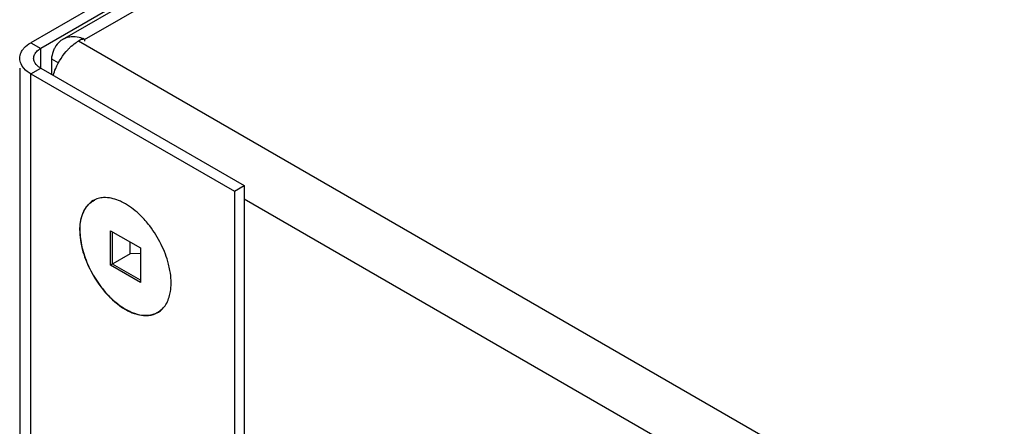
# Model space of a CAD drawing. Header units: inches. Extents: x 3 to 177, y 3 to 114.
# Tile 66 of 95: x 146.263 to 148.482, y 94.394 to 95.31. Entities that reach past the tile are written whole.
import ezdxf

# ---------------------------------------------------------------- set-up
doc = ezdxf.new("R2010")
doc.units = ezdxf.units.IN
doc.header["$LTSCALE"] = 9.973333
doc.header["$MEASUREMENT"] = 0
doc.layers.get('0').update_dxf_attribs({"linetype": 'CONTINUOUS'})
doc.layers.add('03_ALL_AXES', color=7, linetype='CONTINUOUS')

msp = doc.modelspace()

# ---------------------------------------------------------------- linework, layer by layer
at = {"color": 7, "linetype": 'Continuous'}
for p, q in [((155.5943, 100.6315), (146.2879, 95.2584)), ((155.6165, 100.6187), (146.3101, 95.2457)), ((146.3594, 95.2657), (155.6028, 100.6023)), ((146.4091, 95.2653), (155.6391, 100.5942)), ((146.2879, 95.2584), (146.3101, 95.2457)), ((146.4048, 95.2677), (146.3949, 95.262)), ((156.5962, 89.3724), (146.3949, 95.262)), ((146.4035, 95.2682), (146.4037, 95.2648)), ((146.4091, 95.2653), (146.4048, 95.2677)), ((146.4091, 95.2653), (146.4091, 95.262)), ((146.3101, 95.201), (146.3101, 95.2457)), ((146.3341, 95.222), (146.3341, 95.1871)), ((146.3341, 95.222), (146.3502, 95.2127)), ((146.2627, 95.201), (146.2627, 90.1071)), ((146.2879, 95.1882), (146.3101, 95.201)), ((146.3101, 95.201), (146.7688, 94.9362)), ((146.2879, 90.1217), (146.2879, 95.1882)), ((146.2879, 95.1882), (146.7466, 94.9234)), ((146.7466, 94.9234), (146.7688, 94.9362)), ((146.7688, 94.9362), (146.7688, 93.337)), ((146.7466, 94.9234), (146.7466, 93.3242)), ((156.0642, 89.5391), (146.7688, 94.9057)), ((146.4673, 94.7567), (146.4673, 94.8345)), ((146.4673, 94.8345), (146.5347, 94.7956)), ((146.472, 94.7594), (146.472, 94.8318)), ((146.5116, 94.7823), (146.5116, 94.8089)), ((146.5347, 94.7956), (146.5347, 94.7178)), ((146.5116, 94.7823), (146.4673, 94.7567)), ((146.5347, 94.7828), (146.5116, 94.7823)), ((146.5347, 94.7178), (146.4673, 94.7567)), ((146.5347, 94.7232), (146.472, 94.7594))]:
    msp.add_line(p, q, dxfattribs=at)
for centre, radius, start, end in [((146.4381, 95.1874), 0.0862, 120.0653, 124.7049), ((146.3712, 95.1999), 0.0755, 59.9441, 64.7331), ((146.3931, 95.2193), 0.0584, 151.5897, 155.5359)]:
    msp.add_arc(centre, radius, start, end, dxfattribs=at)
for points, knots in [([(146.2685, 95.2412), (146.2696, 95.2429), (146.275, 95.2497), (146.2821, 95.2551), (146.2879, 95.2584)], [0, 0, 0, 0, 0.230339, 1, 1, 1, 1]), ([(146.3594, 95.2657), (146.3576, 95.2646), (146.3505, 95.2598), (146.3449, 95.2528), (146.3418, 95.247)], [0, 0, 0, 0, 0.243847, 1, 1, 1, 1]), ([(146.3784, 95.2715), (146.3767, 95.2714), (146.3701, 95.2705), (146.3637, 95.2681), (146.3594, 95.2657)], [0, 0, 0, 0, 0.257031, 1, 1, 1, 1]), ([(146.3716, 95.2432), (146.373, 95.2446), (146.3784, 95.2501), (146.3844, 95.255), (146.389, 95.2582)], [0, 0, 0, 0, 0.259825, 1, 1, 1, 1]), ([(146.4035, 95.2682), (146.4014, 95.2689), (146.3932, 95.2712), (146.3846, 95.272), (146.3784, 95.2715)], [0, 0, 0, 0, 0.26421, 1, 1, 1, 1]), ([(146.2959, 95.2315), (146.2964, 95.2324), (146.2985, 95.2362), (146.3015, 95.2394), (146.3041, 95.2415)], [0, 0, 0, 0, 0.233207, 1, 1, 1, 1]), ([(146.34, 95.2434), (146.3392, 95.2418), (146.3365, 95.2349), (146.3348, 95.2276), (146.3341, 95.222)], [0, 0, 0, 0, 0.23916, 1, 1, 1, 1]), ([(146.3383, 95.1846), (146.3398, 95.19), (146.3474, 95.2112), (146.3599, 95.2308), (146.3716, 95.2432)], [0, 0, 0, 0, 0.247116, 1, 1, 1, 1]), ([(146.3101, 95.201), (146.3085, 95.202), (146.3029, 95.2056), (146.298, 95.2108), (146.2959, 95.2152)], [0, 0, 0, 0, 0.277738, 1, 1, 1, 1]), ([(146.2879, 95.1882), (146.2854, 95.1897), (146.2766, 95.1955), (146.2689, 95.2036), (146.2657, 95.2105)], [0, 0, 0, 0, 0.277738, 1, 1, 1, 1])]:
    msp.add_open_spline(points, degree=3, knots=knots, dxfattribs=at)
for points in [[(146.2627, 95.2233), (146.2627, 95.2277), (146.2638, 95.2322), (146.2657, 95.2362)], [(146.2657, 95.2362), (146.2665, 95.2379), (146.2674, 95.2396), (146.2685, 95.2412)], [(146.3041, 95.2415), (146.3059, 95.2431), (146.308, 95.2444), (146.3101, 95.2457)], [(146.2657, 95.2105), (146.2638, 95.2145), (146.2627, 95.2189), (146.2627, 95.2233)], [(146.2941, 95.2233), (146.2941, 95.2261), (146.2947, 95.229), (146.2959, 95.2315)], [(146.2959, 95.2152), (146.2947, 95.2177), (146.2941, 95.2205), (146.2941, 95.2233)]]:
    msp.add_open_spline(points, degree=3, dxfattribs=at)
at = {"layer": '03_ALL_AXES', "color": 7, "linetype": 'Continuous'}
for centre, radius, start, end in [((146.4549, 94.8472), 0.062, 88.6821, 92.9442), ((146.548, 94.6939), 0.051, 311.1129, 316.2764), ((146.5493, 94.6924), 0.049, 300.0102, 311.0964)]:
    msp.add_arc(centre, radius, start, end, dxfattribs=at)
for points, knots in [([(146.4282, 94.9023), (146.4186, 94.8968), (146.4021, 94.8765), (146.3983, 94.8517), (146.398, 94.8383)], [0, 0, 0, 0, 0.451137, 1, 1, 1, 1]), ([(146.3985, 94.8354), (146.3985, 94.8394), (146.3988, 94.8471), (146.4004, 94.8584), (146.4027, 94.8671), (146.4051, 94.8736), (146.4078, 94.8796), (146.4118, 94.8864), (146.4176, 94.8935), (146.4243, 94.8994), (146.4294, 94.9023), (146.432, 94.9036)], [0, 0, 0, 0, 0.14952, 0.290848, 0.42397, 0.487637, 0.549484, 0.668172, 0.781521, 0.891397, 1, 1, 1, 1]), ([(146.501, 94.8951), (146.4973, 94.8973), (146.4833, 94.9044), (146.4677, 94.9089), (146.4563, 94.9091)], [0, 0, 0, 0, 0.273651, 1, 1, 1, 1]), ([(146.5457, 94.8575), (146.5423, 94.8614), (146.5288, 94.8756), (146.5134, 94.8879), (146.501, 94.8951)], [0, 0, 0, 0, 0.265661, 1, 1, 1, 1]), ([(146.5815, 94.8038), (146.5743, 94.8184), (146.5629, 94.8369), (146.5492, 94.8535), (146.5457, 94.8575)], [0, 0, 0, 0, 0.75367, 1, 1, 1, 1]), ([(146.398, 94.8383), (146.398, 94.8358), (146.3981, 94.8256), (146.3992, 94.8153), (146.4006, 94.8077)], [0, 0, 0, 0, 0.239755, 1, 1, 1, 1]), ([(146.3985, 94.8354), (146.3985, 94.8293), (146.3993, 94.8166), (146.4028, 94.7974), (146.4084, 94.7778), (146.416, 94.7581), (146.4256, 94.7389), (146.4368, 94.7204), (146.4494, 94.7032), (146.4587, 94.6926), (146.4635, 94.6876)], [0, 0, 0, 0, 0.111125, 0.229386, 0.353486, 0.481816, 0.612562, 0.743796, 0.873569, 1, 1, 1, 1]), ([(146.4006, 94.8077), (146.4014, 94.8028), (146.4059, 94.7824), (146.4135, 94.7627), (146.4205, 94.7485)], [0, 0, 0, 0, 0.239985, 1, 1, 1, 1]), ([(146.6014, 94.7447), (146.6005, 94.7496), (146.596, 94.77), (146.5885, 94.7896), (146.5815, 94.8038)], [0, 0, 0, 0, 0.239985, 1, 1, 1, 1]), ([(146.4205, 94.7485), (146.43, 94.7292), (146.4528, 94.6947), (146.4841, 94.667), (146.501, 94.6572)], [0, 0, 0, 0, 0.525071, 1, 1, 1, 1]), ([(146.604, 94.7153), (146.604, 94.7177), (146.6038, 94.7275), (146.6027, 94.7373), (146.6014, 94.7447)], [0, 0, 0, 0, 0.240263, 1, 1, 1, 1]), ([(146.6014, 94.6917), (146.6018, 94.6936), (146.6033, 94.7014), (146.6039, 94.7093), (146.604, 94.7153)], [0, 0, 0, 0, 0.239141, 1, 1, 1, 1]), ([(146.4635, 94.6876), (146.467, 94.684), (146.4742, 94.6771), (146.4854, 94.6679), (146.4968, 94.66), (146.5047, 94.6556), (146.5087, 94.6537)], [0, 0, 0, 0, 0.266684, 0.523204, 0.768022, 1, 1, 1, 1]), ([(146.5848, 94.6587), (146.5868, 94.6608), (146.5947, 94.6705), (146.5993, 94.6824), (146.6014, 94.6917)], [0, 0, 0, 0, 0.233099, 1, 1, 1, 1]), ([(146.501, 94.6572), (146.5047, 94.6551), (146.5186, 94.6479), (146.5343, 94.6435), (146.5457, 94.6432)], [0, 0, 0, 0, 0.273651, 1, 1, 1, 1]), ([(146.5385, 94.6443), (146.5427, 94.6438), (146.5511, 94.6435), (146.5613, 94.6453), (146.5688, 94.6481), (146.574, 94.6507), (146.5788, 94.654), (146.5818, 94.6566), (146.5832, 94.6579)], [0, 0, 0, 0, 0.26605, 0.516016, 0.637447, 0.757821, 0.878289, 1, 1, 1, 1]), ([(146.5087, 94.6537), (146.5112, 94.6525), (146.5207, 94.6482), (146.5309, 94.6453), (146.5385, 94.6443)], [0, 0, 0, 0, 0.266609, 1, 1, 1, 1]), ([(146.5457, 94.6432), (146.5482, 94.6432), (146.558, 94.6435), (146.5676, 94.6464), (146.5738, 94.65)], [0, 0, 0, 0, 0.262582, 1, 1, 1, 1])]:
    msp.add_open_spline(points, degree=3, knots=knots, dxfattribs=at)
for points in [[(146.4393, 94.907), (146.4354, 94.9059), (146.4317, 94.9043), (146.4282, 94.9023)], [(146.4517, 94.9091), (146.4475, 94.9088), (146.4433, 94.9082), (146.4393, 94.907)]]:
    msp.add_open_spline(points, degree=3, dxfattribs=at)

doc.saveas('drawing.dxf')
